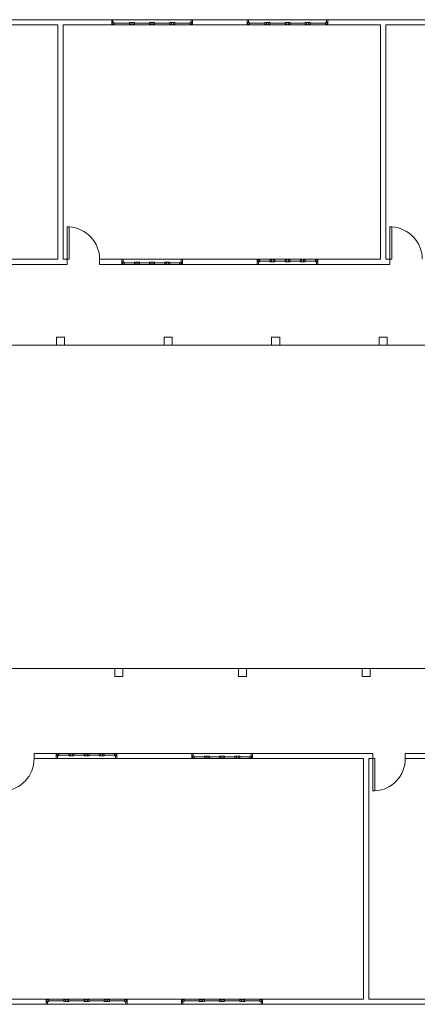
# Model space of a CAD drawing. Header units: metres. Extents: x -81 to 1042, y -541 to 334.
# Tile 26 of 130: x 191 to 201, y 109 to 133. Entities that reach past the tile are written whole.
import ezdxf

# ---------------------------------------------------------------- set-up
doc = ezdxf.new("R2010")
doc.units = ezdxf.units.M
doc.layers.add('Arquitetura ', color=134, linetype='Continuous', lineweight=5)

msp = doc.modelspace()

# ---------------------------------------------------------------- linework, layer by layer
at = {"layer": 'Arquitetura ', "color": 7}
for p, q in [((193.382, 132.903), (190.752, 132.903)), ((193.382, 132.773), (193.382, 132.903)), ((193.414, 132.903), (193.382, 132.903)), ((193.402, 132.835), (193.444, 132.835)), ((193.402, 132.793), (193.402, 132.835)), ((193.402, 132.835), (193.402, 132.773)), ((193.414, 132.835), (193.414, 132.903)), ((193.444, 132.793), (193.444, 132.835)), ((193.819, 132.835), (193.819, 132.793)), ((193.819, 132.835), (193.944, 132.835)), ((193.862, 132.835), (193.862, 132.773)), ((193.902, 132.773), (193.902, 132.835)), ((193.944, 132.835), (193.944, 132.793)), ((194.319, 132.835), (194.444, 132.835)), ((194.319, 132.793), (194.319, 132.835)), ((194.362, 132.773), (194.362, 132.835)), ((194.402, 132.835), (194.402, 132.773)), ((194.444, 132.835), (194.444, 132.793)), ((194.819, 132.835), (194.862, 132.835)), ((194.819, 132.793), (194.819, 132.835)), ((194.862, 132.793), (194.862, 132.835)), ((194.862, 132.773), (194.862, 132.835)), ((194.902, 132.835), (194.862, 132.835)), ((194.902, 132.793), (194.902, 132.835)), ((194.944, 132.835), (194.902, 132.835)), ((194.902, 132.773), (194.902, 132.835)), ((194.944, 132.793), (194.944, 132.835)), ((195.319, 132.793), (195.319, 132.835)), ((195.362, 132.835), (195.319, 132.835)), ((195.349, 132.903), (195.382, 132.903)), ((195.349, 132.903), (195.349, 132.835)), ((195.362, 132.835), (195.349, 132.835)), ((195.362, 132.793), (195.362, 132.835)), ((195.362, 132.835), (195.362, 132.773)), ((196.732, 132.903), (195.382, 132.903)), ((195.382, 132.903), (195.382, 132.773)), ((196.732, 132.773), (196.732, 132.903)), ((196.764, 132.903), (196.732, 132.903)), ((196.752, 132.835), (196.794, 132.835)), ((196.752, 132.793), (196.752, 132.835)), ((196.752, 132.835), (196.752, 132.773)), ((196.764, 132.835), (196.764, 132.903)), ((196.794, 132.793), (196.794, 132.835)), ((197.169, 132.835), (197.169, 132.793)), ((197.169, 132.835), (197.294, 132.835)), ((197.212, 132.835), (197.212, 132.773)), ((197.252, 132.773), (197.252, 132.835)), ((197.294, 132.835), (197.294, 132.793)), ((197.669, 132.835), (197.794, 132.835)), ((197.669, 132.793), (197.669, 132.835)), ((197.712, 132.773), (197.712, 132.835)), ((197.752, 132.835), (197.752, 132.773)), ((197.794, 132.835), (197.794, 132.793)), ((198.169, 132.835), (198.212, 132.835)), ((198.169, 132.793), (198.169, 132.835)), ((198.212, 132.793), (198.212, 132.835)), ((198.212, 132.773), (198.212, 132.835)), ((198.252, 132.835), (198.212, 132.835)), ((198.252, 132.793), (198.252, 132.835)), ((198.294, 132.835), (198.252, 132.835)), ((198.252, 132.773), (198.252, 132.835)), ((198.294, 132.793), (198.294, 132.835)), ((198.669, 132.793), (198.669, 132.835)), ((198.712, 132.835), (198.669, 132.835)), ((198.699, 132.903), (198.732, 132.903)), ((198.699, 132.903), (198.699, 132.835)), ((198.712, 132.835), (198.699, 132.835)), ((198.712, 132.793), (198.712, 132.835)), ((198.712, 132.835), (198.712, 132.773)), ((201.987, 132.903), (198.732, 132.903)), ((198.732, 132.903), (198.732, 132.773)), ((190.752, 132.773), (192.052, 132.773)), ((192.052, 132.773), (192.052, 126.973)), ((192.182, 132.773), (193.382, 132.773)), ((192.182, 126.973), (192.182, 132.773)), ((193.382, 132.773), (193.402, 132.773)), ((193.402, 132.793), (193.444, 132.793)), ((193.819, 132.815), (193.444, 132.815)), ((193.819, 132.793), (193.862, 132.793)), ((193.862, 132.773), (193.902, 132.773)), ((193.944, 132.793), (193.902, 132.793)), ((194.319, 132.815), (193.944, 132.815)), ((194.362, 132.793), (194.319, 132.793)), ((194.402, 132.773), (194.362, 132.773)), ((194.444, 132.793), (194.402, 132.793)), ((194.819, 132.815), (194.444, 132.815)), ((194.819, 132.793), (194.862, 132.793)), ((194.902, 132.773), (194.862, 132.773)), ((194.944, 132.793), (194.902, 132.793)), ((195.319, 132.815), (194.944, 132.815)), ((195.362, 132.793), (195.319, 132.793)), ((195.382, 132.773), (195.362, 132.773)), ((195.382, 132.773), (196.732, 132.773)), ((196.732, 132.773), (196.752, 132.773)), ((196.752, 132.793), (196.794, 132.793)), ((197.169, 132.815), (196.794, 132.815)), ((197.169, 132.793), (197.212, 132.793)), ((197.212, 132.773), (197.252, 132.773)), ((197.294, 132.793), (197.252, 132.793)), ((197.669, 132.815), (197.294, 132.815)), ((197.712, 132.793), (197.669, 132.793)), ((197.752, 132.773), (197.712, 132.773)), ((197.794, 132.793), (197.752, 132.793)), ((198.169, 132.815), (197.794, 132.815)), ((198.169, 132.793), (198.212, 132.793)), ((198.252, 132.773), (198.212, 132.773)), ((198.294, 132.793), (198.252, 132.793)), ((198.669, 132.815), (198.294, 132.815)), ((198.712, 132.793), (198.669, 132.793)), ((198.732, 132.773), (198.712, 132.773)), ((198.732, 132.773), (200.032, 132.773)), ((200.032, 132.773), (200.032, 126.973)), ((200.162, 132.773), (201.987, 132.773)), ((200.162, 126.973), (200.162, 132.773)), ((192.282, 127.773), (192.332, 127.773)), ((192.282, 126.973), (192.282, 127.773)), ((192.332, 126.973), (192.332, 127.773)), ((200.262, 127.773), (200.312, 127.773)), ((200.262, 126.973), (200.262, 127.773)), ((200.312, 126.973), (200.312, 127.773)), ((192.052, 126.973), (190.502, 126.973)), ((192.282, 126.973), (192.182, 126.973)), ((192.282, 126.843), (192.282, 126.973)), ((192.282, 126.973), (192.332, 126.973)), ((193.632, 126.973), (193.082, 126.973)), ((193.082, 126.973), (193.082, 126.843)), ((193.632, 126.843), (193.632, 126.973)), ((193.664, 126.973), (193.632, 126.973)), ((193.664, 126.905), (193.664, 126.973)), ((195.099, 126.973), (195.132, 126.973)), ((195.099, 126.973), (195.099, 126.905)), ((196.982, 126.973), (195.132, 126.973)), ((195.132, 126.973), (195.132, 126.843)), ((196.982, 126.843), (196.982, 126.973)), ((196.982, 126.973), (197.002, 126.973)), ((197.002, 126.91), (197.002, 126.973)), ((197.337, 126.973), (197.337, 126.91)), ((197.337, 126.973), (197.377, 126.973)), ((197.377, 126.973), (197.377, 126.91)), ((197.712, 126.973), (197.752, 126.973)), ((197.712, 126.91), (197.712, 126.973)), ((197.752, 126.973), (197.752, 126.91)), ((198.087, 126.973), (198.087, 126.91)), ((198.127, 126.973), (198.087, 126.973)), ((198.127, 126.91), (198.127, 126.973)), ((198.462, 126.91), (198.462, 126.973)), ((198.482, 126.973), (198.462, 126.973)), ((200.032, 126.973), (198.482, 126.973)), ((198.482, 126.973), (198.482, 126.843)), ((200.262, 126.973), (200.162, 126.973)), ((200.262, 126.843), (200.262, 126.973)), ((200.262, 126.973), (200.312, 126.973)), ((190.502, 126.843), (192.282, 126.843)), ((193.082, 126.843), (193.632, 126.843)), ((193.632, 126.843), (193.652, 126.843)), ((193.652, 126.905), (193.694, 126.905)), ((193.652, 126.863), (193.652, 126.905)), ((193.652, 126.905), (193.652, 126.843)), ((193.652, 126.863), (193.694, 126.863)), ((193.694, 126.863), (193.694, 126.905)), ((193.944, 126.885), (193.694, 126.885)), ((193.944, 126.905), (193.944, 126.863)), ((193.944, 126.905), (194.069, 126.905)), ((193.944, 126.863), (193.987, 126.863)), ((193.987, 126.905), (193.987, 126.843)), ((193.987, 126.843), (194.027, 126.843)), ((194.027, 126.843), (194.027, 126.905)), ((194.069, 126.863), (194.027, 126.863)), ((194.069, 126.905), (194.069, 126.863)), ((194.319, 126.885), (194.069, 126.885)), ((194.319, 126.905), (194.444, 126.905)), ((194.319, 126.863), (194.319, 126.905)), ((194.362, 126.863), (194.319, 126.863)), ((194.362, 126.843), (194.362, 126.905)), ((194.402, 126.843), (194.362, 126.843)), ((194.402, 126.905), (194.402, 126.843)), ((194.444, 126.863), (194.402, 126.863)), ((194.444, 126.905), (194.444, 126.863)), ((194.694, 126.885), (194.444, 126.885)), ((194.694, 126.905), (194.737, 126.905)), ((194.694, 126.863), (194.694, 126.905)), ((194.694, 126.863), (194.737, 126.863)), ((194.737, 126.863), (194.737, 126.905)), ((194.737, 126.843), (194.737, 126.905)), ((194.777, 126.905), (194.737, 126.905)), ((194.777, 126.843), (194.737, 126.843)), ((194.777, 126.863), (194.777, 126.905)), ((194.819, 126.905), (194.777, 126.905)), ((194.777, 126.843), (194.777, 126.905)), ((194.819, 126.863), (194.777, 126.863)), ((194.819, 126.863), (194.819, 126.905)), ((195.069, 126.885), (194.819, 126.885)), ((195.069, 126.863), (195.069, 126.905)), ((195.112, 126.905), (195.069, 126.905)), ((195.112, 126.863), (195.069, 126.863)), ((195.112, 126.905), (195.099, 126.905)), ((195.112, 126.863), (195.112, 126.905)), ((195.112, 126.905), (195.112, 126.843)), ((195.132, 126.843), (195.112, 126.843)), ((195.132, 126.843), (196.982, 126.843)), ((197.014, 126.843), (196.982, 126.843)), ((197.002, 126.953), (197.002, 126.91)), ((197.002, 126.953), (197.044, 126.953)), ((197.002, 126.91), (197.044, 126.91)), ((197.002, 126.91), (197.014, 126.91)), ((197.014, 126.843), (197.014, 126.91)), ((197.044, 126.953), (197.044, 126.91)), ((197.044, 126.93), (197.294, 126.93)), ((197.294, 126.953), (197.294, 126.91)), ((197.294, 126.953), (197.337, 126.953)), ((197.294, 126.91), (197.337, 126.91)), ((197.337, 126.953), (197.337, 126.91)), ((197.337, 126.91), (197.377, 126.91)), ((197.377, 126.953), (197.377, 126.91)), ((197.419, 126.953), (197.377, 126.953)), ((197.419, 126.91), (197.377, 126.91)), ((197.419, 126.953), (197.419, 126.91)), ((197.419, 126.93), (197.669, 126.93)), ((197.669, 126.953), (197.712, 126.953)), ((197.669, 126.91), (197.669, 126.953)), ((197.794, 126.91), (197.669, 126.91)), ((197.752, 126.953), (197.794, 126.953)), ((197.794, 126.953), (197.794, 126.91)), ((197.794, 126.93), (198.044, 126.93)), ((198.044, 126.953), (198.087, 126.953)), ((198.044, 126.91), (198.044, 126.953)), ((198.169, 126.91), (198.044, 126.91)), ((198.169, 126.953), (198.127, 126.953)), ((198.169, 126.91), (198.169, 126.953)), ((198.169, 126.93), (198.419, 126.93)), ((198.419, 126.953), (198.419, 126.91)), ((198.462, 126.953), (198.419, 126.953)), ((198.462, 126.91), (198.419, 126.91)), ((198.449, 126.91), (198.449, 126.843)), ((198.449, 126.843), (198.482, 126.843)), ((198.462, 126.953), (198.462, 126.91)), ((198.482, 126.843), (200.262, 126.843)), ((192.217, 125.043), (192.017, 125.043)), ((192.017, 125.043), (192.017, 124.843)), ((192.217, 124.843), (192.217, 125.043)), ((194.877, 125.043), (194.677, 125.043)), ((194.677, 125.043), (194.677, 124.843)), ((194.877, 124.843), (194.877, 125.043)), ((197.537, 125.043), (197.337, 125.043)), ((197.337, 125.043), (197.337, 124.843)), ((197.537, 124.843), (197.537, 125.043)), ((200.197, 125.043), (199.997, 125.043)), ((199.997, 125.043), (199.997, 124.843)), ((200.197, 124.843), (200.197, 125.043)), ((192.017, 124.843), (192.217, 124.843)), ((194.677, 124.843), (194.877, 124.843)), ((197.337, 124.843), (197.537, 124.843)), ((199.997, 124.843), (200.197, 124.843)), ((193.657, 116.843), (193.457, 116.843)), ((193.457, 116.843), (193.457, 116.643)), ((193.657, 116.643), (193.657, 116.843)), ((196.717, 116.843), (196.517, 116.843)), ((196.517, 116.843), (196.517, 116.643)), ((196.717, 116.643), (196.717, 116.843)), ((199.777, 116.843), (199.577, 116.843)), ((199.577, 116.843), (199.577, 116.643)), ((199.777, 116.643), (199.777, 116.843)), ((193.457, 116.643), (193.657, 116.643)), ((196.517, 116.643), (196.717, 116.643)), ((199.577, 116.643), (199.777, 116.643)), ((192.012, 114.743), (191.462, 114.743)), ((191.462, 114.743), (191.462, 114.613)), ((191.462, 114.613), (192.012, 114.613)), ((192.012, 114.613), (192.012, 114.743)), ((192.012, 114.743), (192.032, 114.743)), ((192.044, 114.613), (192.012, 114.613)), ((192.032, 114.68), (192.032, 114.743)), ((192.032, 114.723), (192.032, 114.68)), ((192.032, 114.723), (192.074, 114.723)), ((192.032, 114.68), (192.074, 114.68)), ((192.044, 114.68), (192.044, 114.613)), ((192.074, 114.723), (192.074, 114.68)), ((192.324, 114.7), (192.074, 114.7)), ((192.324, 114.723), (192.367, 114.723)), ((192.324, 114.68), (192.324, 114.723)), ((192.324, 114.68), (192.449, 114.68)), ((192.367, 114.743), (192.407, 114.743)), ((192.367, 114.68), (192.367, 114.743)), ((192.407, 114.743), (192.407, 114.68)), ((192.449, 114.723), (192.407, 114.723)), ((192.449, 114.68), (192.449, 114.723)), ((192.699, 114.7), (192.449, 114.7)), ((192.699, 114.723), (192.699, 114.68)), ((192.742, 114.723), (192.699, 114.723)), ((192.699, 114.68), (192.824, 114.68)), ((192.742, 114.743), (192.742, 114.68)), ((192.782, 114.743), (192.742, 114.743)), ((192.782, 114.68), (192.782, 114.743)), ((192.824, 114.723), (192.782, 114.723)), ((192.824, 114.68), (192.824, 114.723)), ((193.074, 114.7), (192.824, 114.7)), ((193.074, 114.723), (193.074, 114.68)), ((193.074, 114.723), (193.117, 114.723)), ((193.074, 114.68), (193.117, 114.68)), ((193.117, 114.743), (193.117, 114.68)), ((193.157, 114.743), (193.117, 114.743)), ((193.117, 114.723), (193.117, 114.68)), ((193.157, 114.68), (193.117, 114.68)), ((193.157, 114.743), (193.157, 114.68)), ((193.157, 114.723), (193.157, 114.68)), ((193.199, 114.723), (193.157, 114.723)), ((193.199, 114.68), (193.157, 114.68)), ((193.199, 114.723), (193.199, 114.68)), ((193.449, 114.7), (193.199, 114.7)), ((193.449, 114.723), (193.449, 114.68)), ((193.492, 114.723), (193.449, 114.723)), ((193.492, 114.68), (193.449, 114.68)), ((193.479, 114.613), (193.479, 114.68)), ((193.492, 114.68), (193.479, 114.68)), ((193.479, 114.613), (193.512, 114.613)), ((193.492, 114.68), (193.492, 114.743)), ((193.512, 114.743), (193.492, 114.743)), ((193.492, 114.723), (193.492, 114.68)), ((195.362, 114.743), (193.512, 114.743)), ((193.512, 114.743), (193.512, 114.613)), ((193.512, 114.613), (195.362, 114.613)), ((195.362, 114.613), (195.362, 114.743)), ((195.394, 114.743), (195.362, 114.743)), ((195.362, 114.613), (195.382, 114.613)), ((195.382, 114.675), (195.424, 114.675)), ((195.382, 114.633), (195.382, 114.675)), ((195.382, 114.675), (195.394, 114.675)), ((195.382, 114.675), (195.382, 114.613)), ((195.382, 114.633), (195.424, 114.633)), ((195.394, 114.743), (195.394, 114.675)), ((195.424, 114.633), (195.424, 114.675)), ((195.424, 114.655), (195.674, 114.655)), ((195.674, 114.675), (195.717, 114.675)), ((195.674, 114.633), (195.674, 114.675)), ((195.674, 114.633), (195.717, 114.633)), ((195.717, 114.633), (195.717, 114.675)), ((195.717, 114.675), (195.757, 114.675)), ((195.717, 114.613), (195.717, 114.675)), ((195.717, 114.613), (195.757, 114.613)), ((195.757, 114.633), (195.757, 114.675)), ((195.799, 114.675), (195.757, 114.675)), ((195.757, 114.613), (195.757, 114.675)), ((195.799, 114.633), (195.757, 114.633)), ((195.799, 114.633), (195.799, 114.675)), ((195.799, 114.655), (196.049, 114.655)), ((196.049, 114.675), (196.049, 114.633)), ((196.174, 114.675), (196.049, 114.675)), ((196.049, 114.633), (196.092, 114.633)), ((196.092, 114.675), (196.092, 114.613)), ((196.092, 114.613), (196.132, 114.613)), ((196.132, 114.613), (196.132, 114.675)), ((196.132, 114.633), (196.174, 114.633)), ((196.174, 114.633), (196.174, 114.675)), ((196.174, 114.655), (196.424, 114.655)), ((196.424, 114.675), (196.424, 114.633)), ((196.549, 114.675), (196.424, 114.675)), ((196.424, 114.633), (196.467, 114.633)), ((196.467, 114.613), (196.467, 114.675)), ((196.507, 114.613), (196.467, 114.613)), ((196.507, 114.675), (196.507, 114.613)), ((196.549, 114.633), (196.507, 114.633)), ((196.549, 114.675), (196.549, 114.633)), ((196.549, 114.655), (196.799, 114.655)), ((196.799, 114.633), (196.799, 114.675)), ((196.842, 114.675), (196.799, 114.675)), ((196.842, 114.633), (196.799, 114.633)), ((196.829, 114.743), (196.862, 114.743)), ((196.829, 114.675), (196.829, 114.743)), ((196.842, 114.633), (196.842, 114.675)), ((196.842, 114.675), (196.842, 114.613)), ((196.862, 114.613), (196.842, 114.613)), ((199.842, 114.743), (196.862, 114.743)), ((196.862, 114.743), (196.862, 114.613)), ((196.862, 114.613), (199.612, 114.613)), ((199.612, 114.613), (199.612, 108.663)), ((199.742, 114.613), (199.842, 114.613)), ((199.742, 108.663), (199.742, 114.613)), ((199.842, 114.613), (199.842, 114.743)), ((199.842, 114.613), (199.842, 113.813)), ((199.842, 114.613), (199.892, 114.613)), ((199.892, 114.613), (199.892, 113.813)), ((202.267, 114.743), (200.642, 114.743)), ((200.642, 114.743), (200.642, 114.613)), ((200.642, 114.613), (202.267, 114.613)), ((199.842, 113.813), (199.892, 113.813)), ((187.982, 108.533), (191.762, 108.533)), ((191.762, 108.663), (190.562, 108.663)), ((191.762, 108.533), (191.762, 108.663)), ((191.762, 108.663), (191.782, 108.663)), ((191.794, 108.533), (191.762, 108.533)), ((191.782, 108.6), (191.782, 108.663)), ((191.782, 108.643), (191.782, 108.6)), ((191.782, 108.643), (191.824, 108.643)), ((191.782, 108.6), (191.824, 108.6)), ((191.794, 108.6), (191.794, 108.533)), ((191.824, 108.643), (191.824, 108.6)), ((192.199, 108.62), (191.824, 108.62)), ((192.199, 108.643), (192.242, 108.643)), ((192.199, 108.6), (192.199, 108.643)), ((192.199, 108.6), (192.324, 108.6)), ((192.242, 108.663), (192.282, 108.663)), ((192.242, 108.6), (192.242, 108.663)), ((192.282, 108.663), (192.282, 108.6)), ((192.324, 108.643), (192.282, 108.643)), ((192.324, 108.6), (192.324, 108.643)), ((192.699, 108.62), (192.324, 108.62)), ((192.699, 108.643), (192.699, 108.6)), ((192.742, 108.643), (192.699, 108.643)), ((192.699, 108.6), (192.824, 108.6)), ((192.742, 108.663), (192.742, 108.6)), ((192.782, 108.663), (192.742, 108.663)), ((192.782, 108.6), (192.782, 108.663)), ((192.824, 108.643), (192.782, 108.643)), ((192.824, 108.6), (192.824, 108.643)), ((193.199, 108.62), (192.824, 108.62)), ((193.199, 108.643), (193.199, 108.6)), ((193.199, 108.643), (193.242, 108.643)), ((193.199, 108.6), (193.242, 108.6)), ((193.242, 108.663), (193.242, 108.6)), ((193.282, 108.663), (193.242, 108.663)), ((193.242, 108.643), (193.242, 108.6)), ((193.282, 108.6), (193.242, 108.6)), ((193.282, 108.663), (193.282, 108.6)), ((193.282, 108.643), (193.282, 108.6)), ((193.324, 108.643), (193.282, 108.643)), ((193.324, 108.6), (193.282, 108.6)), ((193.324, 108.643), (193.324, 108.6)), ((193.699, 108.62), (193.324, 108.62)), ((193.699, 108.643), (193.699, 108.6)), ((193.742, 108.643), (193.699, 108.643)), ((193.742, 108.6), (193.699, 108.6)), ((193.729, 108.533), (193.729, 108.6)), ((193.742, 108.6), (193.729, 108.6)), ((193.729, 108.533), (193.762, 108.533)), ((193.742, 108.6), (193.742, 108.663)), ((193.762, 108.663), (193.742, 108.663)), ((193.742, 108.643), (193.742, 108.6)), ((195.112, 108.663), (193.762, 108.663)), ((193.762, 108.663), (193.762, 108.533)), ((193.762, 108.533), (195.112, 108.533)), ((195.112, 108.533), (195.112, 108.663)), ((195.112, 108.663), (195.132, 108.663)), ((195.144, 108.533), (195.112, 108.533)), ((195.132, 108.6), (195.132, 108.663)), ((195.132, 108.643), (195.132, 108.6)), ((195.132, 108.643), (195.174, 108.643)), ((195.132, 108.6), (195.174, 108.6)), ((195.144, 108.6), (195.144, 108.533)), ((195.174, 108.643), (195.174, 108.6)), ((195.549, 108.62), (195.174, 108.62)), ((195.549, 108.643), (195.592, 108.643)), ((195.549, 108.6), (195.549, 108.643)), ((195.549, 108.6), (195.674, 108.6)), ((195.592, 108.663), (195.632, 108.663)), ((195.592, 108.6), (195.592, 108.663)), ((195.632, 108.663), (195.632, 108.6)), ((195.674, 108.643), (195.632, 108.643)), ((195.674, 108.6), (195.674, 108.643)), ((196.049, 108.62), (195.674, 108.62)), ((196.049, 108.643), (196.049, 108.6)), ((196.092, 108.643), (196.049, 108.643)), ((196.049, 108.6), (196.174, 108.6)), ((196.092, 108.663), (196.092, 108.6)), ((196.132, 108.663), (196.092, 108.663)), ((196.132, 108.6), (196.132, 108.663)), ((196.174, 108.643), (196.132, 108.643)), ((196.174, 108.6), (196.174, 108.643)), ((196.549, 108.62), (196.174, 108.62)), ((196.549, 108.643), (196.549, 108.6)), ((196.549, 108.643), (196.592, 108.643)), ((196.549, 108.6), (196.592, 108.6)), ((196.592, 108.663), (196.592, 108.6)), ((196.632, 108.663), (196.592, 108.663)), ((196.592, 108.643), (196.592, 108.6)), ((196.632, 108.6), (196.592, 108.6)), ((196.632, 108.663), (196.632, 108.6)), ((196.632, 108.643), (196.632, 108.6)), ((196.674, 108.643), (196.632, 108.643)), ((196.674, 108.6), (196.632, 108.6)), ((196.674, 108.643), (196.674, 108.6)), ((197.049, 108.62), (196.674, 108.62)), ((197.049, 108.643), (197.049, 108.6)), ((197.092, 108.643), (197.049, 108.643)), ((197.092, 108.6), (197.049, 108.6)), ((197.079, 108.533), (197.079, 108.6)), ((197.092, 108.6), (197.079, 108.6)), ((197.079, 108.533), (197.112, 108.533)), ((197.092, 108.6), (197.092, 108.663)), ((197.112, 108.663), (197.092, 108.663)), ((197.092, 108.643), (197.092, 108.6)), ((199.612, 108.663), (197.112, 108.663)), ((197.112, 108.663), (197.112, 108.533)), ((197.112, 108.533), (201.567, 108.533)), ((201.567, 108.663), (199.742, 108.663))]:
    msp.add_line(p, q, dxfattribs=at)
at = {"layer": 'Arquitetura ', "color": 8}
for p, q in [((193.382, 132.903), (195.382, 132.903)), ((196.732, 132.903), (198.732, 132.903)), ((195.382, 132.773), (193.382, 132.773)), ((198.732, 132.773), (196.732, 132.773)), ((193.632, 126.973), (195.132, 126.973)), ((196.982, 126.973), (198.482, 126.973)), ((195.132, 126.843), (193.632, 126.843)), ((198.482, 126.843), (196.982, 126.843)), ((189.539, 124.843), (192.017, 124.843)), ((192.217, 124.843), (194.677, 124.843)), ((194.877, 124.843), (197.337, 124.843)), ((197.537, 124.843), (199.997, 124.843)), ((200.197, 124.843), (202.887, 124.843)), ((193.457, 116.843), (190.597, 116.843)), ((196.517, 116.843), (193.657, 116.843)), ((199.577, 116.843), (196.717, 116.843)), ((202.304, 116.843), (199.777, 116.843)), ((192.012, 114.743), (193.512, 114.743)), ((193.512, 114.613), (192.012, 114.613)), ((195.362, 114.743), (196.862, 114.743)), ((196.862, 114.613), (195.362, 114.613)), ((191.762, 108.663), (193.762, 108.663)), ((193.762, 108.533), (191.762, 108.533)), ((195.112, 108.663), (197.112, 108.663)), ((197.112, 108.533), (195.112, 108.533))]:
    msp.add_line(p, q, dxfattribs=at)
for centre, start, end in [((192.282, 126.973), 0, 86.3526), ((200.262, 126.973), 0, 86.3526), ((190.662, 114.613), 273.647, 0), ((199.842, 114.613), 273.647, 0)]:
    msp.add_arc(centre, 0.802, start, end, dxfattribs=at)

doc.saveas('drawing.dxf')
